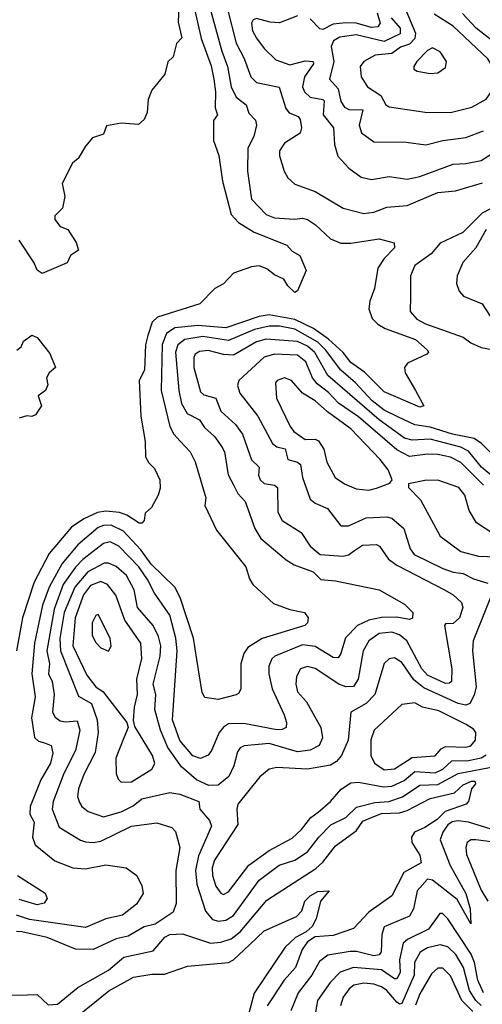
# Model space of a CAD drawing. Extents: x 1678431 to 1860718, y 384618 to 522882.
# Tile 60 of 256: x 1742877 to 1744690, y 443481 to 447338. Entities that reach past the tile are written whole.
import ezdxf

# ---------------------------------------------------------------- set-up
doc = ezdxf.new("R2010")
doc.units = 0

msp = doc.modelspace()

# ---------------------------------------------------------------- linework, layer by layer
at = {"layer": '0CON10XD'}
for points in [[(1743550.6, 447435), (1743588.1, 447265), (1743627, 447157), (1743638.2, 447105), (1743644.8, 447055), (1743642.4, 446992.4), (1743652, 446965), (1743636.9, 446943.1), (1743636.4, 446865), (1743656.7, 446806.7), (1743671.4, 446705), (1743705.3, 446575), (1743734.1, 446544.1), (1743795.2, 446505.2), (1743923.5, 446455), (1743945, 446431.8), (1743975, 446414.5), (1744000, 446355), (1743965, 446276.2), (1743955, 446270), (1743928, 446295), (1743911.7, 446321.7), (1743875, 446338.8), (1743845, 446362), (1743815, 446374), (1743785, 446370.6), (1743714.2, 446345.8), (1743675, 446303.3), (1743641.2, 446285), (1743583.3, 446225), (1743416.7, 446173.3), (1743396.7, 446153.3), (1743378.7, 446101.3), (1743370.5, 446065), (1743365.4, 445965), (1743345.5, 445925), (1743351.6, 445785), (1743368.9, 445685), (1743370.4, 445625), (1743382.4, 445602.4), (1743405, 445579.2), (1743425.6, 445535), (1743426.8, 445503.2), (1743420, 445475), (1743393.4, 445426.6), (1743368.8, 445405), (1743364.1, 445375.9), (1743355, 445366.2), (1743345, 445365.8), (1743297.3, 445397.3), (1743267.9, 445407.9), (1743215, 445412.3), (1743182.5, 445407.5), (1743128, 445382), (1743080.4, 445349.6), (1742992.6, 445247.4), (1742934, 445135), (1742888.4, 444995), (1742864.3, 444865)], [(1743619.5, 447395), (1743668.8, 447215), (1743691.7, 447155), (1743705, 447075.6), (1743725.8, 447035), (1743764, 447005), (1743775, 446971.9), (1743801.4, 446945), (1743805.4, 446924.6), (1743795, 446880), (1743770.6, 446835), (1743769.5, 446745), (1743785.9, 446635), (1743842.5, 446575), (1743875, 446562.2), (1743953.9, 446556.1), (1743985, 446560.9), (1744005, 446555.2), (1744036.2, 446535), (1744095, 446479.6), (1744135, 446463.3), (1744175, 446462.2), (1744285, 446479.2), (1744344.1, 446464.1), (1744345.8, 446445), (1744305, 446402.2), (1744280.4, 446365), (1744267.7, 446285), (1744248.8, 446235), (1744245.4, 446205), (1744257.8, 446167.8), (1744280.5, 446145), (1744308.8, 446128.8), (1744428.1, 446085), (1744474, 446045), (1744478.8, 446035), (1744472.3, 446027.7), (1744397.1, 445992.9), (1744384.4, 445975.6), (1744387.8, 445955), (1744428.1, 445885), (1744460, 445825), (1744445, 445820), (1744305, 445879.6), (1744227.5, 445957.5), (1744175, 445994.8), (1744144.7, 446034.7), (1744087.2, 446087.2), (1744028, 446128), (1743955, 446163), (1743855, 446181.9), (1743815, 446175.4), (1743685, 446130.4), (1743575, 446139.6), (1743485, 446131), (1743451.7, 446108.3), (1743434.9, 446065.1), (1743431.3, 445885), (1743465.2, 445745), (1743480.4, 445715), (1743506.4, 445686.4), (1743545.2, 445645.2), (1743565, 445605.8), (1743606.9, 445465), (1743602.5, 445435), (1743648.1, 445338.1), (1743762.8, 445195), (1743777.1, 445147.1), (1743790.3, 445125), (1743871.3, 445051.3), (1743935, 445027.3), (1743993.3, 445015), (1744008, 444995), (1744004.2, 444975), (1743994, 444965), (1743826.8, 444913.2), (1743771.2, 444878.8), (1743754.8, 444855), (1743743.1, 444815), (1743742.9, 444715), (1743735, 444698.8), (1743725, 444692.9), (1743655, 444674.5), (1743602.5, 444682.5), (1743592.3, 444702.3), (1743571, 444831), (1743558, 444915), (1743506.3, 445075), (1743485.1, 445115.1), (1743392.7, 445205), (1743351.5, 445261.5), (1743283.7, 445333.7), (1743235, 445357.5), (1743205, 445356.9), (1743185, 445348.5), (1743105, 445281), (1743042.8, 445207.2), (1742992.4, 445115), (1742966.7, 445045), (1742935.1, 444895), (1742925.2, 444775), (1742937.2, 444685), (1742923.3, 444603.3), (1742935.6, 444525.6), (1742951.1, 444511.1), (1742974.7, 444504.7), (1743000.6, 444495), (1743006.8, 444465), (1742997.7, 444425), (1742959.5, 444360.5), (1742918.4, 444255), (1742917.2, 444225), (1742933.7, 444193.7), (1742926.7, 444135), (1742937.9, 444105), (1743015, 444043.1), (1743085, 444015.4), (1743135, 444011.7), (1743215, 444026.5), (1743293.8, 444015), (1743335.8, 443985.8), (1743355.6, 443945), (1743360.5, 443915), (1743335, 443873.1), (1743279.6, 443830.4), (1743215, 443815.3), (1743135, 443781.7), (1742915, 443812.2), (1742865, 443830)], [(1743500.2, 447395), (1743498.5, 447328.5), (1743512.7, 447267.3), (1743491.4, 447245), (1743477.9, 447192.1), (1743457.3, 447172.7), (1743445.7, 447124.3), (1743395, 447062.5), (1743380, 447025), (1743376, 446975), (1743365, 446947.5), (1743343, 446927), (1743275, 446933.3), (1743217, 446923), (1743205, 446890), (1743162.5, 446875), (1743135, 446842.5), (1743106.7, 446795), (1743084.2, 446775.8), (1743043.6, 446696.4), (1743054, 446645), (1743045, 446600), (1743015, 446570), (1743014.2, 446555), (1743035, 446528), (1743065.7, 446515.7), (1743098.8, 446465), (1743107.5, 446435), (1743076.7, 446415), (1743062.5, 446385), (1742965, 446343.8), (1742945, 446357.5), (1742933.3, 446385), (1742875, 446473.8)], [(1743690, 447385), (1743725.7, 447245.7), (1743756.8, 447186.8), (1743782.4, 447115), (1743805, 447092.5), (1743894.2, 447074.2), (1743919.8, 446989.8), (1743933.4, 446973.4), (1743968.5, 446958.5), (1743976.6, 446946.6), (1743980.8, 446915), (1743975.9, 446894.1), (1743914.4, 446855), (1743894.5, 446825), (1743894.6, 446804.6), (1743912.7, 446745), (1743928.1, 446718.1), (1743955, 446693.6), (1744034.8, 446664.8), (1744145, 446599.3), (1744225, 446578.6), (1744265, 446584.2), (1744315, 446603.2), (1744395, 446610.5), (1744515, 446660.8), (1744585, 446667.5), (1744690.8, 446699.2)], [(1743965, 447354), (1743895, 447326.1), (1743858.8, 447328.8), (1743805, 447343.1), (1743792, 447338), (1743785.4, 447325), (1743789.5, 447295), (1743805, 447265.5), (1743835.4, 447225), (1743880.9, 447180.9), (1743935, 447162), (1743995, 447176.6), (1744026.5, 447175), (1744028.7, 447165), (1743992.8, 447115), (1743985.8, 447075), (1743993.5, 447055), (1744014.6, 447035), (1744065, 447025.6), (1744070, 447020), (1744066, 446965), (1744107.1, 446915), (1744110.5, 446849.5), (1744123.8, 446803.8), (1744166.2, 446756.2), (1744215, 446720.8), (1744255, 446711.5), (1744325, 446723.8), (1744395, 446713.2), (1744445, 446723.3), (1744575, 446772.5), (1744625, 446774.8), (1744685, 446786.7), (1744775, 446843.4)], [(1744277.7, 447365), (1744289.1, 447325), (1744279.7, 447310.3), (1744255, 447308.2), (1744195.6, 447324.4), (1744155, 447325.9), (1744105, 447320.2), (1744065, 447299.3), (1744053.1, 447303.1), (1744015, 447342.2)], [(1744332.4, 447345), (1744367.3, 447305), (1744367.5, 447282.5), (1744305, 447253.2), (1744195, 447279.2), (1744130.8, 447269.2), (1744106.8, 447255), (1744097, 447233), (1744108.1, 447175), (1744090.7, 447105), (1744125, 447067.2), (1744135, 447017.1), (1744150, 446995), (1744166.6, 446986.6), (1744221.5, 446985), (1744206.6, 446925), (1744216.4, 446895), (1744265, 446859.1), (1744391.1, 446858.9)], [(1744390, 447375), (1744427.8, 447285), (1744425.7, 447265), (1744405, 447242.7), (1744368.8, 447231.2), (1744335, 447205.5), (1744270.1, 447199.9), (1744225.8, 447174.2), (1744210.9, 447155), (1744215.4, 447115), (1744239.5, 447075), (1744291.8, 447041.8), (1744311.8, 447005), (1744325, 446996.2), (1744466, 446976), (1744565, 446974.1)], [(1744565, 446974.1), (1744649.2, 446995), (1744705, 447027.1), (1744745.5, 447085), (1744746.9, 447105), (1744736.5, 447145), (1744710.9, 447185), (1744575, 447313.5), (1744500.5, 447360.5)], [(1744732.6, 447252.6), (1744665.1, 447305.1), (1744612, 447362)], [(1744485, 447127.5), (1744515, 447130), (1744545, 447151.2), (1744548.9, 447175), (1744525, 447212.5), (1744495, 447228.6), (1744475, 447217.8), (1744433.3, 447175), (1744421.4, 447155), (1744422, 447145), (1744435, 447136), (1744485, 447127.5)], [(1744391.1, 446858.9), (1744468.5, 446848.5), (1744534.8, 446865.2), (1744625, 446876.6), (1744695, 446903.3)], [(1744755, 446613.9), (1744689.5, 446580.5), (1744613.1, 446505), (1744525, 446462.2), (1744489.5, 446420.5), (1744424.7, 446375), (1744408.2, 446335), (1744408.2, 446255), (1744407.5, 446195), (1744433.3, 446165), (1744466.9, 446146.9), (1744615, 446094.1), (1744645, 446072), (1744685, 446054), (1744775, 446037.4)], [(1744705, 446516.1), (1744664, 446445), (1744612.8, 446387.2), (1744591.5, 446335), (1744588.1, 446305), (1744599.4, 446275), (1744615.4, 446255.4), (1744688.6, 446225), (1744734.4, 446155)], [(1744757.8, 445605), (1744687.2, 445677.2), (1744657.6, 445697.6), (1744572.5, 445715), (1744485, 445741.4), (1744425, 445750.8), (1744361.4, 445781.4), (1744305, 445808.6), (1744258, 445845), (1744193, 445915), (1744135.2, 445965), (1744075.4, 446045), (1744045.7, 446075), (1743955, 446125.1), (1743895, 446137.1), (1743855, 446136.9), (1743797.2, 446125), (1743695, 446080.7), (1743595, 446097.2), (1743524.3, 446085.7), (1743497.2, 446065), (1743487.8, 446035), (1743500.9, 445885), (1743511, 445835), (1743533.1, 445795), (1743581, 445771), (1743600.5, 445740.5), (1743639.7, 445705), (1743669.1, 445665), (1743679.7, 445645), (1743694.1, 445555), (1743715, 445515.6), (1743732.2, 445482.2), (1743760.1, 445450.1), (1743798.4, 445345), (1743822.3, 445305), (1743921.4, 445221.4), (1743952.5, 445202.5), (1744027.5, 445175), (1744057.5, 445145), (1744115, 445139.4), (1744285, 445104.8), (1744385, 445048.9), (1744417.8, 445015), (1744416.8, 444993.2), (1744405, 444987.9), (1744355, 444997.7), (1744295, 444996.7), (1744244.7, 444985.3), (1744200.3, 444965), (1744153.5, 444916.5), (1744135.6, 444854.4), (1744125, 444838.2), (1744105, 444839.1), (1744035, 444882.5), (1743985, 444889.6), (1743876.4, 444845), (1743865, 444834.4), (1743853.4, 444805), (1743852.6, 444775), (1743866.9, 444716.9), (1743912.7, 444615), (1743922.3, 444585), (1743920.6, 444565), (1743905, 444556.8), (1743885, 444555.7), (1743755, 444580.3), (1743695, 444579), (1743675, 444566.6), (1743659.2, 444545), (1743628.9, 444475), (1743615, 444457.3), (1743585, 444443.7), (1743555, 444454.3), (1743505, 444514.7), (1743475.5, 444595), (1743494.5, 444865.5), (1743488.4, 444915), (1743465.3, 445005.3), (1743405, 445090.8), (1743378.2, 445145), (1743344.1, 445195), (1743265, 445275.2), (1743232, 445292), (1743205, 445286.5), (1743125, 445223.8), (1743096.3, 445193.7), (1743047.3, 445125), (1743011.6, 445028.4), (1742983.7, 444865), (1742993.6, 444815), (1742989.3, 444775), (1743004.8, 444745), (1743012.2, 444695), (1743005.8, 444625), (1743015.6, 444605.6), (1743035, 444591.4), (1743055, 444587.4), (1743101.7, 444591.7), (1743112.3, 444555), (1743096, 444475), (1743050, 444385), (1743008.5, 444275), (1743003.8, 444245), (1743032.2, 444175), (1743115, 444123.2), (1743135, 444116.6), (1743165, 444114.3), (1743195, 444120.2), (1743315, 444178.3), (1743415, 444191.1), (1743473.1, 444173.1), (1743487.6, 444157.6), (1743504.1, 444095), (1743488.4, 444005), (1743489.6, 443875), (1743477.8, 443842.2), (1743408, 443795), (1743365, 443784.7), (1743302.1, 443747.9), (1743255, 443736.7), (1743165, 443695.8), (1743096.3, 443696.3), (1742985, 443741.7), (1742885, 443764.8), (1742865, 443765.8)], [(1742866.4, 446043.6), (1742883, 446057), (1742891.7, 446078.3), (1742925, 446102.5), (1742945, 446092.5), (1742995, 446030), (1743017.5, 445975), (1742992.5, 445955), (1742982.5, 445935), (1742987, 445907), (1742977.5, 445885), (1742950, 445865), (1742962.5, 445825), (1742939.3, 445790.7), (1742925, 445783.3), (1742905, 445786.7), (1742875, 445777.5)], [(1744769.6, 445515), (1744686.4, 445585), (1744635, 445647.5), (1744605, 445663), (1744485, 445694.3), (1744415, 445690.2), (1744385, 445699.3), (1744285, 445770.5), (1744084.2, 445944.2), (1744034.1, 446034.1), (1744005, 446059.2), (1743965, 446077.8), (1743842.8, 446087.2), (1743805, 446076.7), (1743715, 446024.5), (1743675, 446026.7), (1743615, 446041.8), (1743581.2, 446038.8), (1743565, 446027.5), (1743558.9, 446015), (1743558.9, 445975), (1743585, 445880), (1743598.3, 445868.3), (1743645, 445855.9), (1743665.3, 445805), (1743722.5, 445752.5), (1743749.7, 445715), (1743785, 445613.3), (1743815.6, 445585.6), (1743813.3, 445553.3), (1743818.7, 445535), (1743835, 445520.6), (1743875, 445513.9), (1743886.6, 445505), (1743889.1, 445409.1), (1743905, 445376.5), (1743979.7, 445329.7), (1744015.3, 445275.3), (1744055, 445243.4), (1744145, 445236.8), (1744165, 445242.1), (1744188.3, 445258.3), (1744220.9, 445279.1), (1744275, 445282.5), (1744286.7, 445275), (1744322.3, 445225), (1744355, 445200.5), (1744541.5, 445105), (1744575.5, 445085), (1744608.2, 445055), (1744613.8, 445035), (1744600.5, 444995), (1744575, 444972.4), (1744545, 444970.8), (1744542.1, 444965), (1744570.6, 444795), (1744568.9, 444745), (1744561.5, 444738.5), (1744545, 444738.1), (1744475, 444770.1), (1744452.6, 444795), (1744394, 444904), (1744365, 444928), (1744335, 444938.1), (1744285, 444933.9), (1744245, 444904.6), (1744223.5, 444865), (1744203.8, 444755), (1744185, 444725.9), (1744155.2, 444724.8), (1744127.9, 444735), (1744035, 444796.8), (1744005, 444803.8), (1743977.8, 444795), (1743961.1, 444765), (1743958.6, 444735), (1743965.3, 444705), (1744001.4, 444665), (1744057.6, 444565), (1744063.8, 444525), (1744050.9, 444495), (1744015, 444476.8), (1743965, 444469.1), (1743855, 444502.9), (1743757.2, 444492.8), (1743741.5, 444485), (1743730, 444470), (1743715.6, 444414.4), (1743696.3, 444373.7), (1743655, 444339.7), (1743617.7, 444337.7), (1743570, 444360), (1743511.5, 444411.5), (1743457.3, 444487.3), (1743428.9, 444555), (1743406.6, 444635), (1743410.5, 444695), (1743400.4, 444735), (1743427.7, 444845), (1743430.3, 444885), (1743421.1, 444921.1), (1743400.5, 444965), (1743339.1, 445035), (1743325.9, 445105), (1743295, 445160.3), (1743255, 445196.5), (1743225, 445208.7), (1743208.5, 445208.5), (1743144.4, 445175.6), (1743092.8, 445115), (1743051.9, 445015), (1743034.4, 444914.4), (1743037, 444865), (1743107.4, 444687.4), (1743158.7, 444658.7), (1743181, 444595), (1743184, 444545), (1743172.4, 444467.6), (1743128.6, 444381.4), (1743107.5, 444325), (1743103.8, 444295), (1743110.9, 444270.9), (1743120.7, 444255), (1743145, 444236.4), (1743205, 444215.3), (1743275.1, 444234.9), (1743321.8, 444258.2), (1743355, 444286), (1743465, 444310.5), (1743505, 444303.4), (1743579.4, 444275), (1743583.1, 444245), (1743620.6, 444200.6), (1743628.3, 444178.3), (1743577.7, 444062.3), (1743566.1, 444005), (1743571.6, 443951.6), (1743604.7, 443845), (1743632.3, 443812.3), (1743655.8, 443805.8), (1743685, 443809.8), (1743715, 443828.4), (1743815, 443967.5), (1743893.8, 444026.2), (1743955, 444045.9), (1744005, 444077.9), (1744048.6, 444135), (1744096.1, 444183.9), (1744155, 444212.6), (1744197, 444253), (1744268.8, 444271.2), (1744323.8, 444275), (1744376.8, 444293.2), (1744445, 444339.4), (1744515, 444342.3), (1744595.7, 444384.3), (1744745, 444413.4)], [(1744694, 445515), (1744605, 445604), (1744565, 445623.8), (1744515, 445634.5), (1744475, 445636.5), (1744405, 445626.6), (1744355, 445653), (1744205, 445782.5), (1744126.2, 445836.2), (1744087.6, 445877.6), (1744042, 445912), (1744024, 445935), (1743998.1, 445998.1), (1743965, 446023.8), (1743875, 446027.4), (1743835, 446015.7), (1743735.5, 445925), (1743730.9, 445905), (1743739.3, 445875), (1743810.6, 445785), (1743868, 445678), (1743884.5, 445664.5), (1743917, 445657), (1743928.1, 445615), (1743965, 445605.3), (1743977.1, 445595), (1743984.7, 445545), (1744015, 445459.5), (1744034.4, 445444.4), (1744082.9, 445422.9), (1744135.5, 445355.5), (1744165, 445354.6), (1744235, 445387), (1744315, 445390.4), (1744335.6, 445385.6), (1744382.2, 445345), (1744407.6, 445265), (1744423.3, 445243.3), (1744535, 445187.5), (1744575, 445173.7), (1744615, 445168.4), (1744655, 445147.5), (1744710.8, 445130.8)], [(1744245, 445495.4), (1744275, 445503.1), (1744327.5, 445522.5), (1744336.2, 445535), (1744321.1, 445575), (1744289.3, 445615), (1744175, 445735.2), (1744082.5, 445802.5), (1744035, 445844.7), (1743985.6, 445875.6), (1743941.9, 445925), (1743915, 445934.6), (1743885.6, 445925), (1743880, 445915), (1743883.9, 445855), (1743936.3, 445745), (1743950.7, 445725), (1743995, 445693.7), (1744035, 445694.3), (1744047.6, 445687.6), (1744069.2, 445655), (1744080, 445605), (1744112.9, 445545), (1744150.1, 445520.1), (1744195, 445500.7), (1744245, 445495.4)], [(1744745, 445233.3), (1744766.5, 445243.5), (1744774.4, 445255.6), (1744765, 445302.9), (1744666.4, 445366.4), (1744638, 445415), (1744621.5, 445475), (1744597.3, 445505), (1744515, 445534.5), (1744465, 445532.2), (1744400.7, 445519.3), (1744400, 445505), (1744447.6, 445457.6), (1744525, 445314.4), (1744606, 445255), (1744675, 445236.9), (1744745, 445233.3)], [(1743275, 444351.4), (1743315, 444352), (1743395, 444402.2), (1743406.1, 444423.9), (1743397.1, 444455), (1743328.7, 444568.7), (1743322.7, 444592.7), (1743326.4, 444645), (1743338.7, 444695), (1743336.1, 444755), (1743356, 444835), (1743352, 444895), (1743288.5, 444985), (1743253.6, 445083.6), (1743220.7, 445125), (1743195, 445136.7), (1743155, 445121.7), (1743126.4, 445085), (1743094.6, 444995), (1743085.1, 444885.1), (1743140.1, 444770.1), (1743174.7, 444724.7), (1743204.7, 444704.7), (1743296.2, 444585), (1743302, 444565), (1743285.4, 444524.6), (1743254.2, 444445), (1743255.5, 444385.5), (1743262.9, 444362.9), (1743275, 444351.4)], [(1744721.9, 445075), (1744653.8, 444905), (1744651.4, 444865), (1744665.7, 444725), (1744658.2, 444691.8), (1744641, 444659), (1744625, 444653.1), (1744595, 444659.1), (1744460.6, 444720.6), (1744421.8, 444751.8), (1744375, 444819.3), (1744345, 444838.4), (1744325, 444834.6), (1744304.8, 444815.2), (1744268.1, 444695), (1744235, 444659.7), (1744174, 444625), (1744164.4, 444515), (1744138, 444455), (1744117.8, 444432.2), (1744095, 444418.1), (1744005, 444401.5), (1743885, 444408.3), (1743855, 444401.3), (1743818, 444372), (1743731.3, 444265), (1743727.4, 444245), (1743731.7, 444185), (1743640, 444045), (1743630.6, 444015), (1743632.5, 443985), (1743645, 443943.5), (1743665, 443916.2), (1743675, 443911.3), (1743695, 443920.8), (1743774.6, 444025.4), (1743855, 444083.3), (1743945, 444131.7), (1743981.2, 444165), (1744017.7, 444212.3), (1744046.1, 444233.9), (1744094.7, 444275), (1744137.1, 444322.9), (1744175, 444348.2), (1744205, 444351), (1744302.9, 444332.9), (1744335, 444334.8), (1744383, 444357), (1744425, 444392.7), (1744505, 444388.1), (1744535, 444401.7), (1744570.9, 444435), (1744635, 444435.8), (1744685, 444445.7), (1744705, 444458.3)], [(1743225, 444863.8), (1743235.6, 444884.4), (1743231.8, 444915), (1743185, 445007.5), (1743175, 445003.3), (1743160.9, 444975), (1743160.7, 444925), (1743175, 444898.1), (1743195, 444877.1), (1743225, 444863.8)], [(1744305, 444399.4), (1744345, 444402.9), (1744415, 444447.8), (1744505, 444453.9), (1744528.8, 444481.2), (1744545, 444490.3), (1744625, 444488), (1744645, 444493.2), (1744662.9, 444515), (1744664.1, 444545), (1744655, 444558.4), (1744626.6, 444576.6), (1744519.9, 444629.9), (1744455, 444644.1), (1744425, 444662.3), (1744374.8, 444655.2), (1744266.5, 444555), (1744252.7, 444517.3), (1744252.5, 444455), (1744267.1, 444425), (1744305, 444399.4)], [(1742907.5, 443517.5), (1742945, 443518.6), (1742989.1, 443479.1), (1743025, 443480.9), (1743104.2, 443545.8), (1743225, 443614.8), (1743284.8, 443665.2), (1743400.1, 443689.9), (1743446, 443744), (1743465, 443754.5), (1743515, 443756.7), (1743625, 443719.6), (1743665, 443723.9), (1743705, 443737.4), (1743740.9, 443765), (1743845, 443888.1), (1744038, 444012), (1744065, 444036.9), (1744115, 444101.4), (1744195, 444160), (1744221.9, 444198.1), (1744265, 444215.9), (1744295, 444228.1), (1744365, 444231.4), (1744395, 444239.8), (1744485, 444287.4), (1744580.4, 444309.6), (1744615, 444340.8), (1744647.5, 444355), (1744660, 444355), (1744663.3, 444345), (1744648, 444325), (1744636, 444275), (1744626.2, 444265), (1744544.6, 444235.4), (1744513.3, 444205), (1744465, 444173.1), (1744424.2, 444155), (1744412.2, 444135), (1744413.7, 444115), (1744444.6, 444065), (1744450, 444035), (1744382.8, 443997.2), (1744334.6, 443905), (1744245, 443842), (1744185, 443777.3), (1744105, 443750), (1744035.2, 443745.2), (1744005.2, 443725), (1743984, 443695), (1743958.1, 443625), (1743913.5, 443575), (1743847.1, 443475)], [(1744725, 444166.9), (1744635, 444194.6), (1744595, 444199.5), (1744571.6, 444195), (1744555, 444183.1), (1744534.8, 444155), (1744525.2, 444125), (1744564.1, 444025), (1744625.7, 443915), (1744642.4, 443855), (1744645, 443796.2), (1744590.8, 443890.8), (1744495, 443966.3), (1744475, 443970.5), (1744433.9, 443925), (1744419.8, 443855), (1744404.5, 443825.5), (1744305, 443784.6), (1744295.5, 443754.5), (1744293.5, 443686.5), (1744285.4, 443675), (1744265, 443670.7), (1744197.3, 443687.3), (1744172.3, 443687.7), (1744085, 443672.7), (1744051.5, 443648.5), (1744021.1, 443595), (1743968.7, 443525), (1743938.8, 443455)], [(1744725, 444116.7), (1744665, 444125.2), (1744645, 444124.6), (1744630, 444115), (1744624.7, 444095), (1744628, 444068), (1744685, 443927.9), (1744711.3, 443885)], [(1742868.5, 443985), (1742976.6, 443916.6), (1742984.4, 443895), (1742973.2, 443876.8), (1742945, 443870.6), (1742875, 443891.8)], [(1743055.1, 443394.9), (1743226.2, 443533.8), (1743323, 443587), (1743395, 443599), (1743445, 443598.5), (1743535, 443630.4), (1743695, 443644.4), (1743715, 443655.2), (1743776.9, 443713.1), (1743835, 443767.9), (1743961.9, 443825), (1743983.1, 443846.9), (1743994.7, 443885), (1744015, 443905.9), (1744045, 443922.5), (1744090, 443925), (1744055.4, 443884.6), (1744038.9, 443815), (1744022.4, 443785), (1743999.2, 443765), (1743957.3, 443742.7), (1743916.7, 443705), (1743795.9, 443524.1), (1743775, 443445.7)], [(1744694.5, 443525), (1744672.3, 443575), (1744658.7, 443645), (1744646.6, 443676.6), (1744555, 443815.5), (1744533.1, 443836.9), (1744523.8, 443836.2), (1744478.3, 443775), (1744396.9, 443735), (1744380.1, 443719.9), (1744365.1, 443654.9), (1744367.7, 443605), (1744355, 443580.9), (1744345, 443580), (1744295, 443615.1), (1744185, 443625.4), (1744132.9, 443607.1), (1744093.5, 443566.5), (1744043.5, 443495), (1744033.5, 443433.5)], [(1744685, 443476), (1744664.6, 443495), (1744640.1, 443535), (1744615.7, 443625), (1744585.9, 443675.9), (1744555, 443705.2), (1744525, 443713.7), (1744475, 443701.9), (1744446.8, 443685), (1744424.1, 443645), (1744422.3, 443595), (1744375, 443483.1), (1744365, 443481.7), (1744355, 443488.8), (1744315, 443534.8), (1744295, 443548.5), (1744265, 443559.5), (1744225, 443563.4), (1744186.7, 443555), (1744168.2, 443541.8), (1744145, 443508.5), (1744134.3, 443475)], [(1744652.9, 443452.9), (1744610, 443495), (1744565, 443592.5), (1744535, 443622.5), (1744515, 443621.8), (1744490.5, 443599.5), (1744445, 443521.8), (1744427.4, 443477.4)], [(1742833.4, 443516.6), (1742907.5, 443517.5)]]:
    msp.add_lwpolyline(points, dxfattribs=at)

doc.saveas('drawing.dxf')
